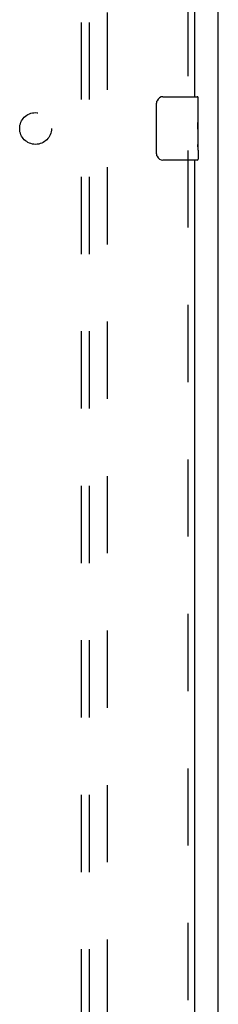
# Model space of a CAD drawing. Header units: inches. Extents: x 0 to 221, y 0 to 143.
# Tile 19 of 33: x 98 to 101, y 63 to 79. Entities that reach past the tile are written whole.
import ezdxf

# ---------------------------------------------------------------- set-up
doc = ezdxf.new("R2010")
doc.units = ezdxf.units.IN
doc.header["$LTSCALE"] = 12.149718
doc.header["$MEASUREMENT"] = 0
doc.linetypes.add('HIDDEN', pattern=[0.2, 0.1, -0.1])
doc.layers.get('0').update_dxf_attribs({"linetype": 'CONTINUOUS'})
for name, color, linetype in [('DEFAULT_2', 8, 'HIDDEN'), ('RIGHTHAND_DOOR_ASSEMBLY', 7, 'CONTINUOUS'), ('SUBPANEL', 7, 'CONTINUOUS')]:
    doc.layers.add(name, color=color, linetype=linetype)

msp = doc.modelspace()

# ---------------------------------------------------------------- linework, layer by layer
at = {"color": 3, "linetype": 'Continuous'}
msp.add_line((101, 47.026), (101, 106.818), dxfattribs=at)
at = {"layer": 'DEFAULT_2', "color": 8, "linetype": 'HIDDEN'}
msp.add_line((99.25, 105.474), (99.25, 48.37), dxfattribs=at)
at = {"layer": 'RIGHTHAND_DOOR_ASSEMBLY', "color": 8, "linetype": 'HIDDEN'}
for p, q in [((100.521, 100.827), (100.521, 77.267)), ((100.521, 76.577), (100.521, 53.017))]:
    msp.add_line(p, q, dxfattribs=at)
at = {"layer": 'RIGHTHAND_DOOR_ASSEMBLY', "color": 3, "linetype": 'Continuous'}
for p, q in [((100.625, 100.672), (100.625, 77.422)), ((100.625, 76.422), (100.625, 53.172))]:
    msp.add_line(p, q, dxfattribs=at)
at = {"layer": 'RIGHTHAND_DOOR_ASSEMBLY', "color": 7, "linetype": 'Continuous'}
for p, q in [((100.03, 76.522), (100.03, 77.322)), ((100.13, 77.422), (100.67, 77.422)), ((100.685, 76.843), (100.685, 77.407)), ((100.685, 77.268), (100.678, 77.268)), ((100.678, 77.268), (100.678, 77.037)), ((100.685, 77.1), (100.678, 77.1)), ((100.685, 77.037), (100.678, 77.037)), ((100.685, 77.001), (100.679, 77.001)), ((100.684, 76.868), (100.682, 76.89)), ((100.684, 76.87), (100.685, 76.87)), ((100.685, 76.583), (100.685, 76.84)), ((100.685, 76.807), (100.678, 76.807)), ((100.678, 76.807), (100.678, 76.67)), ((100.68, 76.639), (100.685, 76.639)), ((100.685, 76.583), (100.685, 76.437)), ((100.67, 76.422), (100.13, 76.422))]:
    msp.add_line(p, q, dxfattribs=at)
for points in [[(100.03, 77.322), (100.031, 77.328), (100.031, 77.334), (100.032, 77.341), (100.033, 77.347), (100.035, 77.352), (100.037, 77.358)], [(100.682, 76.89), (100.681, 76.901), (100.68, 76.913), (100.679, 76.926), (100.679, 76.938), (100.678, 76.951), (100.678, 76.964), (100.678, 76.977), (100.679, 76.99), (100.679, 77.002), (100.68, 77.014), (100.681, 77.026)], [(100.685, 76.84), (100.685, 76.849), (100.685, 76.858), (100.684, 76.868)], [(100.68, 76.634), (100.679, 76.643), (100.679, 76.652), (100.678, 76.661), (100.678, 76.67)], [(100.037, 76.486), (100.035, 76.491), (100.033, 76.497), (100.032, 76.503), (100.031, 76.509), (100.031, 76.516), (100.03, 76.522)], [(100.683, 76.61), (100.682, 76.617), (100.681, 76.625), (100.68, 76.634)], [(100.685, 76.583), (100.685, 76.586), (100.685, 76.591), (100.684, 76.596), (100.683, 76.61)]]:
    msp.add_lwpolyline(points, dxfattribs=at)
for centre, radius, start, end in [((100.13, 77.322), 0.1, 90, 158.7946), ((100.67, 77.407), 0.015, 0, 90), ((100.13, 76.522), 0.1, 201.1999, 270), ((100.67, 76.437), 0.015, 270, 360)]:
    msp.add_arc(centre, radius, start, end, dxfattribs=at)
msp.add_ellipse((100.422, 77.006), major_axis=(0.263, 0), ratio=0.432808, start_param=0, end_param=0.179988, dxfattribs=at)
at = {"layer": 'SUBPANEL', "color": 8, "linetype": 'HIDDEN'}
for p, q in [((98.844, 102.891), (98.844, 50.953)), ((98.969, 102.891), (98.969, 50.953))]:
    msp.add_line(p, q, dxfattribs=at)
msp.add_circle((98.125, 76.922), 0.25, dxfattribs=at)

doc.saveas('drawing.dxf')
